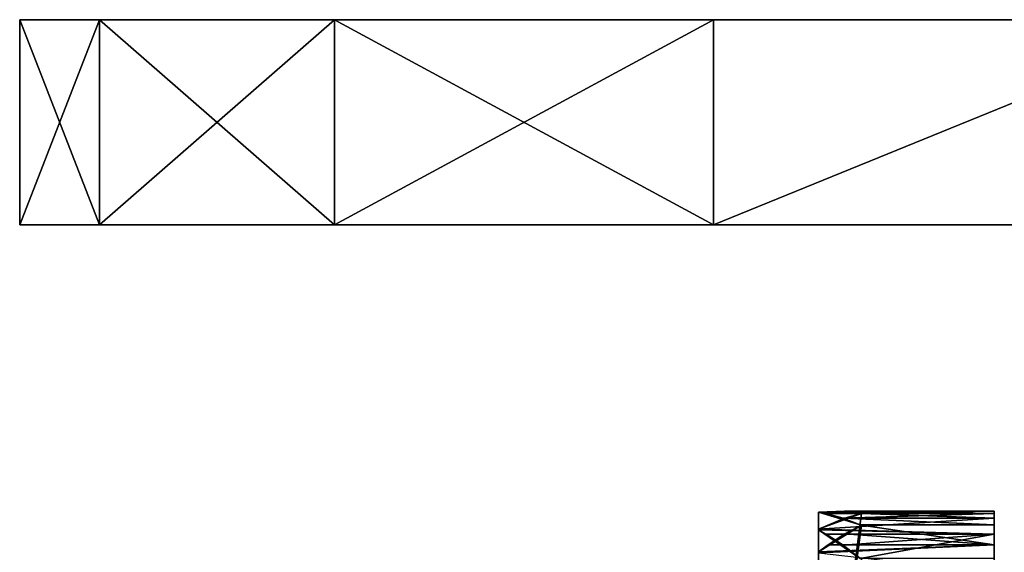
# Model space of a CAD drawing. Header units: millimetres. Extents: x 0 to 281, y 0 to 118.
# Tile 6 of 54: x 81 to 112, y 33 to 50. Entities that reach past the tile are written whole.
import ezdxf

# ---------------------------------------------------------------- set-up
doc = ezdxf.new("R2010")
doc.units = ezdxf.units.MM
doc.header["$LTSCALE"] = 25.4
doc.layers.get('0').update_dxf_attribs({"true_color": 0xff5454})

# ---------------------------------------------------------------- blocks, each defined once
blk = doc.blocks.new('WHEEL-LUX-I-8430.STL')
at = {"color": 250, "true_color": 0x121212}
mesh = blk.add_polyface(dxfattribs=at)
corners = [(-112.038, 181.294, -119.662), (-109.531, 174.844, -141.914), (-112.038, 174.844, -119.662), (-109.531, 181.294, -141.914)]
mesh.append_faces([[corners[k] for k in face] for face in [(0, 1, 2), (1, 0, 3)]], dxfattribs={"vtx0": -1, "color": 250})
mesh = blk.add_polyface(dxfattribs=at)
corners = [(-109.531, 181.294, 202.591), (-112.038, 174.844, 180.338), (-109.531, 174.844, 202.591), (-112.038, 181.294, 180.338)]
mesh.append_faces([[corners[k] for k in face] for face in [(0, 1, 2), (1, 0, 3)]], dxfattribs={"vtx0": -1, "color": 250})
mesh = blk.add_polyface(dxfattribs=at)
corners = [(-112.038, 181.294, 180.338), (-112.038, 174.844, -119.662), (-112.038, 174.844, 180.338), (-112.038, 181.294, -119.662)]
mesh.append_faces([[corners[k] for k in face] for face in [(0, 1, 2), (1, 0, 3)]], dxfattribs={"vtx0": -1, "color": 250})
mesh = blk.add_polyface(dxfattribs=at)
corners = [(-34.29, 181.294, -217.154), (10.214, 181.294, -217.154), (-12.038, 181.294, -219.662), (-55.426, 181.294, -209.758), (31.35, 181.294, -209.758), (-74.387, 181.294, -197.845), (50.311, 181.294, -197.845), (-90.221, 181.294, -182.011), (66.145, 181.294, -182.011), (-102.135, 181.294, -163.05), (78.059, 181.294, -163.05), (-109.531, 181.294, -141.914), (85.455, 181.294, -141.914), (-112.038, 181.294, -119.662), (87.962, 181.294, -119.662), (-112.038, 181.294, 180.338), (87.962, 181.294, 180.338), (-109.531, 181.294, 202.591), (85.455, 181.294, 202.591), (-102.135, 181.294, 223.727), (78.059, 181.294, 223.727), (-90.221, 181.294, 242.687), (66.145, 181.294, 242.687), (-74.387, 181.294, 258.522), (50.311, 181.294, 258.522), (-55.426, 181.294, 270.435), (31.35, 181.294, 270.435), (-34.29, 181.294, 277.831), (10.214, 181.294, 277.831), (-12.038, 181.294, 280.338)]
mesh.append_faces([[corners[k] for k in face] for face in [(0, 1, 2), (28, 27, 29)]], dxfattribs={"vtx0": -1, "color": 250})
mesh.append_faces([[corners[k] for k in face] for face in [(1, 3, 4), (4, 5, 6), (6, 7, 8), (8, 9, 10), (10, 11, 12), (12, 13, 14), (14, 15, 16), (16, 17, 18), (18, 19, 20), (20, 21, 22), (22, 23, 24), (24, 25, 26), (26, 27, 28)]], dxfattribs={"vtx0": -1, "vtx1": -1, "color": 250})
mesh.append_faces([[corners[k] for k in face] for face in [(1, 0, 3), (4, 3, 5), (6, 5, 7), (8, 7, 9), (10, 9, 11), (12, 11, 13), (14, 13, 15), (16, 15, 17), (18, 17, 19), (20, 19, 21), (22, 21, 23), (24, 23, 25), (26, 25, 27)]], dxfattribs={"vtx0": -1, "vtx2": -1, "color": 250})
mesh = blk.add_polyface(dxfattribs=at)
corners = [(-109.531, 181.294, -141.914), (-102.135, 174.844, -163.05), (-109.531, 174.844, -141.914), (-102.135, 181.294, -163.05)]
mesh.append_faces([[corners[k] for k in face] for face in [(0, 1, 2), (1, 0, 3)]], dxfattribs={"vtx0": -1, "color": 250})
mesh = blk.add_polyface(dxfattribs=at)
corners = [(-102.135, 181.294, 223.727), (-109.531, 174.844, 202.591), (-102.135, 174.844, 223.727), (-109.531, 181.294, 202.591)]
mesh.append_faces([[corners[k] for k in face] for face in [(0, 1, 2), (1, 0, 3)]], dxfattribs={"vtx0": -1, "color": 250})
mesh = blk.add_polyface(dxfattribs=at)
corners = [(-102.135, 181.294, -163.05), (-90.221, 174.844, -182.011), (-102.135, 174.844, -163.05), (-90.221, 181.294, -182.011)]
mesh.append_faces([[corners[k] for k in face] for face in [(0, 1, 2), (1, 0, 3)]], dxfattribs={"vtx0": -1, "color": 250})
mesh = blk.add_polyface(dxfattribs=at)
corners = [(-90.221, 181.294, 242.687), (-102.135, 174.844, 223.727), (-90.221, 174.844, 242.687), (-102.135, 181.294, 223.727)]
mesh.append_faces([[corners[k] for k in face] for face in [(0, 1, 2), (1, 0, 3)]], dxfattribs={"vtx0": -1, "color": 250})
mesh = blk.add_polyface(dxfattribs=at)
corners = [(-74.387, 181.294, -197.845), (-90.221, 174.844, -182.011), (-90.221, 181.294, -182.011), (-74.387, 174.844, -197.845)]
mesh.append_faces([[corners[k] for k in face] for face in [(0, 1, 2), (1, 0, 3)]], dxfattribs={"vtx0": -1, "color": 250})
mesh = blk.add_polyface(dxfattribs=at)
corners = [(-74.387, 181.294, 258.522), (-90.221, 174.844, 242.687), (-74.387, 174.844, 258.522), (-90.221, 181.294, 242.687)]
mesh.append_faces([[corners[k] for k in face] for face in [(0, 1, 2), (1, 0, 3)]], dxfattribs={"vtx0": -1, "color": 250})
at = {"color": 43, "true_color": 0xc8ac89}
mesh = blk.add_polyface(dxfattribs=at)
corners = [(10.214, 174.844, -217.154), (-34.29, 174.844, -217.154), (-12.038, 174.844, -219.662), (31.35, 174.844, -209.758), (-55.426, 174.844, -209.758), (50.311, 174.844, -197.845), (-74.387, 174.844, -197.845), (66.145, 174.844, -182.011), (-90.221, 174.844, -182.011), (78.059, 174.844, -163.05), (-102.135, 174.844, -163.05), (85.455, 174.844, -141.914), (-109.531, 174.844, -141.914), (87.962, 174.844, -119.662), (-112.038, 174.844, -119.662), (87.962, 174.844, 180.338), (-112.038, 174.844, 180.338), (85.455, 174.844, 202.591), (-109.531, 174.844, 202.591), (78.059, 174.844, 223.727), (-102.135, 174.844, 223.727), (66.145, 174.844, 242.687), (-90.221, 174.844, 242.687), (50.311, 174.844, 258.522), (-74.387, 174.844, 258.522), (31.35, 174.844, 270.435), (-55.426, 174.844, 270.435), (10.214, 174.844, 277.831), (-34.29, 174.844, 277.831), (-12.038, 174.844, 280.338)]
mesh.append_faces([[corners[k] for k in face] for face in [(0, 1, 2), (28, 27, 29)]], dxfattribs={"vtx0": -1, "color": 43})
mesh.append_faces([[corners[k] for k in face] for face in [(1, 3, 4), (4, 5, 6), (6, 7, 8), (8, 9, 10), (10, 11, 12), (12, 13, 14), (14, 15, 16), (16, 17, 18), (18, 19, 20), (20, 21, 22), (22, 23, 24), (24, 25, 26), (26, 27, 28)]], dxfattribs={"vtx0": -1, "vtx1": -1, "color": 43})
mesh.append_faces([[corners[k] for k in face] for face in [(1, 0, 3), (4, 3, 5), (6, 5, 7), (8, 7, 9), (10, 9, 11), (12, 11, 13), (14, 13, 15), (16, 15, 17), (18, 17, 19), (20, 19, 21), (22, 21, 23), (24, 23, 25), (26, 25, 27)]], dxfattribs={"vtx0": -1, "vtx2": -1, "color": 43})
at = {"color": 0}
mesh = blk.add_polyface(dxfattribs=at)
corners = [(-81.389, 165.765, 2.216), (-86.104, 165.834, 0.483), (-86.918, 165.809, 1.789)]
mesh.append_faces([[corners[k] for k in face] for face in [(0, 1, 2)]], dxfattribs={"color": 0})
mesh = blk.add_polyface(dxfattribs=at)
corners = [(-86.918, 165.809, 1.789), (-85.569, 165.761, -0.381), (-86.918, 155.344, 0.935), (-86.104, 165.834, 0.483)]
mesh.append_faces([[corners[k] for k in face] for face in [(0, 1, 2), (1, 0, 3)]], dxfattribs={"vtx0": -1, "color": 0})
mesh = blk.add_polyface(dxfattribs=at)
corners = [(-86.918, 165.809, 1.789), (-86.918, 155.344, 0.935), (-86.918, 165.805, 1.838)]
mesh.append_faces([[corners[k] for k in face] for face in [(0, 1, 2)]], dxfattribs={"color": 0})
mesh = blk.add_polyface(dxfattribs=at)
corners = [(-86.681, 165.765, 2.216), (-86.918, 165.809, 1.789), (-86.918, 165.805, 1.838)]
mesh.append_faces([[corners[k] for k in face] for face in [(0, 1, 2)]], dxfattribs={"color": 0})
mesh = blk.add_polyface(dxfattribs=at)
corners = [(-81.389, 165.765, 2.216), (-86.918, 165.809, 1.789), (-86.681, 165.765, 2.216)]
mesh.append_faces([[corners[k] for k in face] for face in [(0, 1, 2)]], dxfattribs={"color": 0})
mesh = blk.add_polyface(dxfattribs=at)
corners = [(-85.569, 165.396, 3.969), (-86.918, 165.805, 1.838), (-86.918, 155.344, 0.935), (-85.605, 165.412, 3.914), (-86.14, 165.624, 3.072), (-86.681, 165.765, 2.216)]
mesh.append_faces([[corners[k] for k in face] for face in [(0, 1, 2), (1, 4, 5)]], dxfattribs={"vtx0": -1, "color": 0})
mesh.append_faces([[corners[k] for k in face] for face in [(1, 0, 3), (1, 3, 4)]], dxfattribs={"vtx0": -1, "vtx2": -1, "color": 0})
mesh = blk.add_polyface(dxfattribs=at)
corners = [(-85.569, 165.761, -0.381), (-86.918, 165.268, -2.495), (-86.918, 155.344, 0.935), (-86.104, 165.617, -1.237)]
mesh.append_faces([[corners[k] for k in face] for face in [(0, 1, 2), (1, 0, 3)]], dxfattribs={"vtx0": -1, "color": 0})
mesh = blk.add_polyface(dxfattribs=at)
corners = [(-86.14, 165.624, 3.072), (-81.389, 165.765, 2.216), (-86.681, 165.765, 2.216)]
mesh.append_faces([[corners[k] for k in face] for face in [(0, 1, 2)]], dxfattribs={"color": 0})
mesh = blk.add_polyface(dxfattribs=at)
corners = [(-81.389, 165.412, 3.914), (-81.389, 165.765, 2.216), (-86.14, 165.624, 3.072)]
mesh.append_faces([[corners[k] for k in face] for face in [(0, 1, 2)]], dxfattribs={"color": 0})
mesh = blk.add_polyface(dxfattribs=at)
corners = [(-81.389, 165.765, 2.216), (-81.389, 165.834, 0.483), (-86.104, 165.834, 0.483)]
mesh.append_faces([[corners[k] for k in face] for face in [(0, 1, 2)]], dxfattribs={"color": 0})
mesh = blk.add_polyface(dxfattribs=at)
corners = [(-81.389, 165.834, 0.483), (-85.569, 165.761, -0.381), (-86.104, 165.834, 0.483)]
mesh.append_faces([[corners[k] for k in face] for face in [(0, 1, 2)]], dxfattribs={"color": 0})
mesh = blk.add_polyface(dxfattribs=at)
corners = [(-85.569, 165.761, -0.381), (-81.389, 165.617, -1.237), (-86.104, 165.617, -1.237)]
mesh.append_faces([[corners[k] for k in face] for face in [(0, 1, 2)]], dxfattribs={"color": 0})
mesh = blk.add_polyface(dxfattribs=at)
corners = [(-81.389, 165.834, 0.483), (-81.389, 165.617, -1.237), (-85.569, 165.761, -0.381)]
mesh.append_faces([[corners[k] for k in face] for face in [(0, 1, 2)]], dxfattribs={"color": 0})
mesh = blk.add_polyface(dxfattribs=at)
corners = [(-81.389, 144.922, -0.346), (-81.389, 145.071, 3.107), (-81.389, 144.854, 1.387), (-81.389, 145.275, -2.044), (-81.389, 145.569, 4.768), (-81.389, 145.903, -3.661), (-81.389, 146.333, 6.325), (-81.389, 146.788, -5.152), (-81.389, 147.343, 7.735), (-81.389, 147.907, -6.477), (-81.389, 148.571, 8.959), (-81.389, 149.228, -7.6), (-81.389, 149.984, 9.964), (-81.389, 150.716, -8.49), (-81.389, 151.544, 10.723), (-81.389, 152.331, -9.123), (-81.389, 153.206, 11.215), (-81.389, 154.027, -9.482), (-81.389, 154.928, 11.427), (-81.389, 155.76, -9.557), (-81.389, 156.66, 11.352), (-81.389, 157.481, -9.345), (-81.389, 158.357, 10.993), (-81.389, 159.144, -8.853), (-81.389, 159.971, 10.36), (-81.389, 160.703, -8.094), (-81.389, 161.46, 9.47), (-81.389, 162.116, -7.089), (-81.389, 162.781, 8.347), (-81.389, 163.345, -5.865), (-81.389, 163.9, 7.022), (-81.389, 164.355, -4.455), (-81.389, 164.785, 5.531), (-81.389, 165.119, -2.898), (-81.389, 165.412, 3.914), (-81.389, 165.617, -1.237), (-81.389, 165.765, 2.216), (-81.389, 165.834, 0.483)]
mesh.append_faces([[corners[k] for k in face] for face in [(0, 1, 2), (36, 35, 37)]], dxfattribs={"vtx0": -1, "color": 0})
mesh.append_faces([[corners[k] for k in face] for face in [(1, 3, 4), (4, 5, 6), (6, 7, 8), (8, 9, 10), (10, 11, 12), (12, 13, 14), (14, 15, 16), (16, 17, 18), (18, 19, 20), (20, 21, 22), (22, 23, 24), (24, 25, 26), (26, 27, 28), (28, 29, 30), (30, 31, 32), (32, 33, 34), (34, 35, 36)]], dxfattribs={"vtx0": -1, "vtx1": -1, "color": 0})
mesh.append_faces([[corners[k] for k in face] for face in [(1, 0, 3), (4, 3, 5), (6, 5, 7), (8, 7, 9), (10, 9, 11), (12, 11, 13), (14, 13, 15), (16, 15, 17), (18, 17, 19), (20, 19, 21), (22, 21, 23), (24, 23, 25), (26, 25, 27), (28, 27, 29), (30, 29, 31), (32, 31, 33), (34, 33, 35)]], dxfattribs={"vtx0": -1, "vtx2": -1, "color": 0})
mesh = blk.add_polyface(dxfattribs=at)
corners = [(-81.389, 165.617, -1.237), (-81.389, 165.119, -2.898), (-86.918, 165.268, -2.495)]
mesh.append_faces([[corners[k] for k in face] for face in [(0, 1, 2)]], dxfattribs={"color": 0})
mesh = blk.add_polyface(dxfattribs=at)
corners = [(-81.389, 165.617, -1.237), (-86.918, 165.268, -2.495), (-86.104, 165.617, -1.237)]
mesh.append_faces([[corners[k] for k in face] for face in [(0, 1, 2)]], dxfattribs={"color": 0})
mesh = blk.add_polyface(dxfattribs=at)
corners = [(-86.918, 164.557, 5.971), (-85.569, 165.396, 3.969), (-86.918, 155.344, 0.935), (-86.609, 164.785, 5.531), (-86.086, 165.122, 4.762)]
mesh.append_faces([[corners[k] for k in face] for face in [(0, 1, 2), (1, 3, 4)]], dxfattribs={"vtx0": -1, "color": 0})
mesh.append_faces([[corners[k] for k in face] for face in [(1, 0, 3)]], dxfattribs={"vtx0": -1, "vtx2": -1, "color": 0})
mesh = blk.add_polyface(dxfattribs=at)
corners = [(-81.389, 165.412, 3.914), (-86.14, 165.624, 3.072), (-85.605, 165.412, 3.914)]
mesh.append_faces([[corners[k] for k in face] for face in [(0, 1, 2)]], dxfattribs={"color": 0})
mesh = blk.add_polyface(dxfattribs=at)
corners = [(-81.389, 164.785, 5.531), (-85.569, 165.396, 3.969), (-86.086, 165.122, 4.762)]
mesh.append_faces([[corners[k] for k in face] for face in [(0, 1, 2)]], dxfattribs={"color": 0})
mesh = blk.add_polyface(dxfattribs=at)
corners = [(-85.569, 165.396, 3.969), (-81.389, 165.412, 3.914), (-85.605, 165.412, 3.914)]
mesh.append_faces([[corners[k] for k in face] for face in [(0, 1, 2)]], dxfattribs={"color": 0})
mesh = blk.add_polyface(dxfattribs=at)
corners = [(-81.389, 164.785, 5.531), (-81.389, 165.412, 3.914), (-85.569, 165.396, 3.969)]
mesh.append_faces([[corners[k] for k in face] for face in [(0, 1, 2)]], dxfattribs={"color": 0})
mesh = blk.add_polyface(dxfattribs=at)
corners = [(-86.918, 165.268, -2.495), (-81.389, 165.119, -2.898), (-86.918, 165.252, -2.542)]
mesh.append_faces([[corners[k] for k in face] for face in [(0, 1, 2)]], dxfattribs={"color": 0})
mesh = blk.add_polyface(dxfattribs=at)
corners = [(-86.918, 165.268, -2.495), (-86.918, 165.252, -2.542), (-86.918, 155.344, 0.935)]
mesh.append_faces([[corners[k] for k in face] for face in [(0, 1, 2)]], dxfattribs={"color": 0})
mesh = blk.add_polyface(dxfattribs=at)
corners = [(-86.918, 165.252, -2.542), (-81.389, 165.119, -2.898), (-86.681, 165.119, -2.898)]
mesh.append_faces([[corners[k] for k in face] for face in [(0, 1, 2)]], dxfattribs={"color": 0})
mesh = blk.add_polyface(dxfattribs=at)
corners = [(-86.918, 165.252, -2.542), (-85.569, 164.325, -4.505), (-86.918, 155.344, 0.935), (-85.605, 164.355, -4.455), (-86.14, 164.769, -3.693), (-86.681, 165.119, -2.898)]
mesh.append_faces([[corners[k] for k in face] for face in [(0, 1, 2), (4, 0, 5)]], dxfattribs={"vtx0": -1, "color": 0})
mesh.append_faces([[corners[k] for k in face] for face in [(1, 0, 3), (3, 0, 4)]], dxfattribs={"vtx0": -1, "vtx1": -1, "color": 0})
mesh = blk.add_polyface(dxfattribs=at)
corners = [(-86.681, 165.119, -2.898), (-81.389, 165.119, -2.898), (-86.14, 164.769, -3.693)]
mesh.append_faces([[corners[k] for k in face] for face in [(0, 1, 2)]], dxfattribs={"color": 0})
mesh = blk.add_polyface(dxfattribs=at)
corners = [(-86.609, 164.785, 5.531), (-81.389, 164.785, 5.531), (-86.086, 165.122, 4.762)]
mesh.append_faces([[corners[k] for k in face] for face in [(0, 1, 2)]], dxfattribs={"color": 0})
mesh = blk.add_polyface(dxfattribs=at)
corners = [(-81.389, 165.119, -2.898), (-85.605, 164.355, -4.455), (-86.14, 164.769, -3.693)]
mesh.append_faces([[corners[k] for k in face] for face in [(0, 1, 2)]], dxfattribs={"color": 0})
mesh = blk.add_polyface(dxfattribs=at)
corners = [(-81.389, 165.119, -2.898), (-81.389, 164.355, -4.455), (-85.605, 164.355, -4.455)]
mesh.append_faces([[corners[k] for k in face] for face in [(0, 1, 2)]], dxfattribs={"color": 0})
mesh = blk.add_polyface(dxfattribs=at)
corners = [(-86.918, 164.557, 5.971), (-81.389, 164.785, 5.531), (-86.609, 164.785, 5.531)]
mesh.append_faces([[corners[k] for k in face] for face in [(0, 1, 2)]], dxfattribs={"color": 0})
mesh = blk.add_polyface(dxfattribs=at)
corners = [(-86.918, 164.533, 6.015), (-81.389, 164.785, 5.531), (-86.918, 164.557, 5.971)]
mesh.append_faces([[corners[k] for k in face] for face in [(0, 1, 2)]], dxfattribs={"color": 0})
mesh = blk.add_polyface(dxfattribs=at)
corners = [(-81.389, 163.9, 7.022), (-81.389, 164.785, 5.531), (-86.918, 164.533, 6.015)]
mesh.append_faces([[corners[k] for k in face] for face in [(0, 1, 2)]], dxfattribs={"color": 0})
mesh = blk.add_polyface(dxfattribs=at)
corners = [(-86.918, 164.557, 5.971), (-86.918, 155.344, 0.935), (-86.918, 164.533, 6.015)]
mesh.append_faces([[corners[k] for k in face] for face in [(0, 1, 2)]], dxfattribs={"color": 0})

msp = doc.modelspace()

# ---------------------------------------------------------------- block references
at = {"color": 0}
msp.add_blockref('WHEEL-LUX-I-8430.STL', (192.637, -131.394, 1016.945), dxfattribs=at)

doc.saveas('drawing.dxf')
